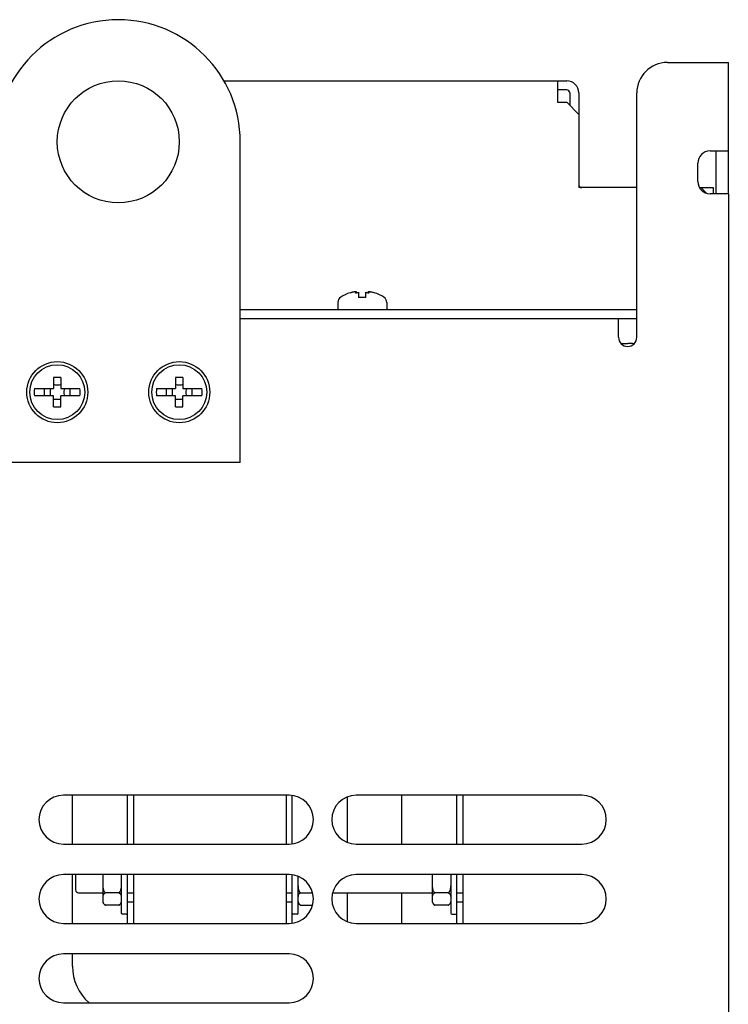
# Model space of a CAD drawing. Header units: millimetres. Extents: x 0 to 1500, y 0 to 1400.
# Tile 59 of 60: x 938 to 1055, y 878 to 1040. Entities that reach past the tile are written whole.
import ezdxf

# ---------------------------------------------------------------- set-up
doc = ezdxf.new("R2010")
doc.units = ezdxf.units.MM
doc.header["$LTSCALE"] = 91.259259
doc.layers.add('00_COMPONENTS', color=7, linetype='CONTINUOUS')

msp = doc.modelspace()

# ---------------------------------------------------------------- linework, layer by layer
at = {"layer": '00_COMPONENTS', "color": 7, "linetype": 'CONTINUOUS'}
for p, q in [((1044.64, 1032.58), (1054.64, 1032.58)), ((1054.64, 1011.16), (1054.64, 1032.58)), ((1028.14, 1028.08), (1026.64, 1028.08)), ((1028.64, 1027.58), (1028.64, 1025.58)), ((1039.64, 987.58), (1039.64, 1027.58)), ((1051.64, 1018.08), (1054.64, 1018.08)), ((1049.64, 1013.08), (1049.64, 1016.08)), ((1054.64, 1011.08), (1051.64, 1011.08)), ((1052.14, 1012.08), (1052.14, 1011.08)), ((1054.64, 1011.08), (1054.64, 446.58)), ((992.64, 994.87), (992.82, 994.92)), ((992.82, 994.92), (992.94, 994.95)), ((993.62, 995.03), (993.62, 994.87)), ((994.04, 994.94), (994.04, 994.08)), ((995.24, 994.08), (995.24, 994.94)), ((995.65, 995.03), (995.65, 994.87)), ((996.34, 994.95), (996.63, 994.87)), ((995.24, 994.08), (994.04, 994.08)), ((996.64, 994.87), (996.63, 994.87)), ((990.64, 993.29), (990.64, 992.08)), ((998.64, 993.29), (998.64, 992.08)), ((1039.64, 990.58), (974.64, 990.58)), ((1036.64, 987.58), (1036.64, 990.58)), ((1037.02, 986.58), (1038.14, 986.58)), ((944.04, 980.97), (944.04, 979.18)), ((945.24, 980.97), (945.24, 979.18)), ((964.04, 980.97), (964.04, 979.18)), ((965.24, 980.97), (965.24, 979.18)), ((940.92, 979.18), (944.04, 979.18)), ((942.57, 977.98), (942.57, 979.18)), ((945.24, 979.18), (948.36, 979.18)), ((946.7, 979.18), (946.7, 977.98)), ((960.92, 979.18), (964.04, 979.18)), ((962.57, 977.98), (962.57, 979.18)), ((965.24, 979.18), (968.36, 979.18)), ((966.7, 979.18), (966.7, 977.98)), ((944.04, 977.98), (940.92, 977.98)), ((944.04, 976.19), (944.04, 977.98)), ((945.24, 976.19), (945.24, 977.98)), ((948.36, 977.98), (945.24, 977.98)), ((964.04, 977.98), (960.92, 977.98)), ((964.04, 976.19), (964.04, 977.98)), ((965.24, 976.19), (965.24, 977.98)), ((968.36, 977.98), (965.24, 977.98)), ((982.64, 912.58), (945.64, 912.58)), ((947.14, 904.58), (947.14, 912.58)), ((956.14, 904.58), (956.14, 912.58)), ((957.14, 912.58), (957.14, 904.58)), ((982.14, 912.58), (982.14, 904.58)), ((983.14, 904.62), (983.14, 912.55)), ((992.14, 912.28), (992.14, 904.88)), ((1030.64, 912.58), (993.64, 912.58)), ((1001.14, 904.58), (1001.14, 912.58)), ((1010.14, 904.58), (1010.14, 912.58)), ((1011.14, 912.58), (1011.14, 904.58)), ((945.64, 904.58), (982.64, 904.58)), ((993.64, 904.58), (1030.64, 904.58)), ((982.64, 899.58), (945.64, 899.58)), ((947.14, 891.58), (947.14, 899.58)), ((947.64, 899.58), (947.64, 897.08)), ((952.14, 895.07), (952.14, 899.58)), ((955.14, 899.58), (955.14, 893.28)), ((956.14, 891.58), (956.14, 899.58)), ((957.14, 899.58), (957.14, 891.58)), ((982.14, 899.58), (982.14, 891.58)), ((983.14, 891.62), (983.14, 899.55)), ((984.14, 893.28), (984.14, 899.28)), ((1030.64, 899.58), (993.64, 899.58)), ((1006.14, 895.07), (1006.14, 899.58)), ((1009.14, 899.58), (1009.14, 893.28)), ((1010.14, 891.58), (1010.14, 899.58)), ((1011.14, 899.58), (1011.14, 891.58)), ((948.14, 896.58), (952.14, 896.58)), ((954.74, 896.58), (952.53, 896.58)), ((956.14, 896.58), (957.14, 896.58)), ((982.14, 896.58), (983.14, 896.58)), ((984.53, 896.58), (986.5, 896.58)), ((989.77, 896.58), (1006.14, 896.58)), ((992.14, 896.58), (992.14, 891.88)), ((1001.14, 891.58), (1001.14, 896.58)), ((1008.74, 896.58), (1006.53, 896.58)), ((1010.14, 896.58), (1011.14, 896.58)), ((957.14, 895.08), (956.14, 895.08)), ((983.14, 895.08), (982.14, 895.08)), ((1011.14, 895.08), (1010.14, 895.08)), ((954.74, 894.58), (952.53, 894.58)), ((984.53, 894.58), (986.5, 894.58)), ((1008.74, 894.58), (1006.53, 894.58)), ((955.94, 893.08), (955.34, 893.08)), ((983.94, 893.08), (983.34, 893.08)), ((1009.34, 893.08), (1009.94, 893.08)), ((945.64, 891.58), (982.64, 891.58)), ((993.64, 891.58), (1030.64, 891.58)), ((982.64, 886.58), (945.64, 886.58)), ((947.14, 884.58), (947.14, 886.58)), ((945.64, 878.58), (982.64, 878.58))]:
    msp.add_line(p, q, dxfattribs=at)
at = {"layer": '00_COMPONENTS', "color": 3, "linetype": 'CONTINUOUS'}
for p, q in [((971.95, 1029.58), (1028.14, 1029.58)), ((1026.64, 1029.58), (1026.64, 1026.08)), ((1030.14, 1027.58), (1030.14, 1012.08)), ((1026.64, 1026.08), (1028.14, 1026.08)), ((1030.14, 1024.08), (1028.14, 1026.08)), ((974.64, 967.08), (974.64, 1019.58)), ((1052.64, 1011.08), (1052.64, 1018.08)), ((1039.64, 1012.08), (1030.14, 1012.08)), ((1049.91, 1012.08), (1052.14, 1012.08)), ((1051.04, 1011.18), (1050.14, 1012.08)), ((1039.64, 992.08), (974.64, 992.08)), ((974.64, 967.08), (934.64, 967.08))]:
    msp.add_line(p, q, dxfattribs=at)
msp.add_circle((954.64, 1019.58), 10, dxfattribs=at)
at = {"layer": '00_COMPONENTS', "color": 7, "linetype": 'CONTINUOUS'}
for centre, radius in [((944.64, 978.58), 5), ((944.64, 978.58), 4.5), ((964.64, 978.58), 5), ((964.64, 978.58), 4.5)]:
    msp.add_circle(centre, radius, dxfattribs=at)
at = {"layer": '00_COMPONENTS', "color": 3, "linetype": 'CONTINUOUS'}
for centre, radius, start, end in [((954.64, 1019.58), 20, 0, 180), ((1028.14, 1027.58), 2, 0, 90), ((1030.64, 1012.58), 0.5, 187.7083, 270)]:
    msp.add_arc(centre, radius, start, end, dxfattribs=at)
at = {"layer": '00_COMPONENTS', "color": 7, "linetype": 'CONTINUOUS'}
for centre, radius, start, end in [((1044.64, 1027.58), 5, 90, 180), ((1028.14, 1027.58), 0.5, 0, 90), ((1051.64, 1016.08), 2, 90, 180), ((1051.64, 1013.08), 2, 180, 270), ((994.13, 990.53), 4.58, 104.5462, 105.1779), ((993.6, 995.03), 0.0157, 0.2864, 6.0899), ((995.67, 995.03), 0.0157, 173.8707, 179.8982), ((995.14, 990.53), 4.58, 74.822, 75.453), ((991.64, 993.29), 1, 123.0557, 180), ((994.64, 988.68), 6.5, 107.9202, 123.0557), ((994.64, 988.68), 6.5, 56.9443, 72.0798), ((997.64, 993.29), 1, 0, 56.9443), ((1038.14, 987.58), 1.5, 180, 360), ((1038.14, 978.58), 8, 82.4864, 90), ((944.64, 965.43), 15.55, 87.7884, 92.2116), ((964.64, 965.43), 15.55, 87.7884, 92.2116), ((944.64, 978.58), 3.77, 170.8349, 189.1651), ((944.64, 978.58), 3.77, 350.8349, 9.1651), ((964.64, 978.58), 3.77, 170.8349, 189.1651), ((964.64, 978.58), 3.77, 350.8349, 9.1651), ((944.64, 991.73), 15.55, 267.7884, 272.2116), ((964.64, 991.73), 15.55, 267.7884, 272.2116), ((945.64, 908.58), 4, 90, 270), ((982.64, 908.58), 4, 270, 90), ((993.64, 908.58), 4, 90, 270), ((1030.64, 908.58), 4, 270, 90), ((945.64, 895.58), 4, 90, 270), ((982.64, 895.58), 4, 270, 90), ((993.64, 895.58), 4, 90, 270), ((1030.64, 895.58), 4, 270, 90), ((948.14, 897.08), 0.5, 180, 270), ((952.76, 895.17), 0.637, 189.7616, 248.3431), ((954.51, 895.17), 0.637, 291.6569, 350.2384), ((984.76, 895.17), 0.637, 189.7616, 248.3431), ((1006.76, 895.17), 0.637, 189.7616, 248.3431), ((1008.51, 895.17), 0.637, 291.6569, 350.2384), ((952.74, 895.12), 0.579, 241.5091, 243.7312), ((952.75, 895.13), 0.593, 244.5339, 248.3501), ((952.74, 895.13), 0.585, 243.7287, 244.5262), ((954.52, 895.13), 0.593, 291.6499, 295.4661), ((954.53, 895.13), 0.585, 295.4738, 296.2724), ((954.53, 895.12), 0.579, 296.2699, 298.4908), ((1006.74, 895.12), 0.579, 241.5091, 243.7312), ((1006.75, 895.13), 0.593, 244.5339, 248.3501), ((1006.74, 895.13), 0.585, 243.7287, 244.5262), ((1008.52, 895.13), 0.593, 291.6499, 295.4661), ((1008.53, 895.13), 0.585, 295.4738, 296.2724), ((1008.53, 895.12), 0.579, 296.2699, 298.4908), ((955.34, 893.28), 0.2, 180, 270), ((955.94, 893.28), 0.2, 270, 360), ((983.34, 893.28), 0.2, 180, 270), ((983.94, 893.28), 0.2, 270, 360), ((1009.34, 893.28), 0.2, 180, 270), ((1009.94, 893.28), 0.2, 270, 360), ((945.64, 882.58), 4, 90, 270), ((982.64, 882.58), 4, 270, 90), ((955.14, 884.58), 8, 180, 228.5966)]:
    msp.add_arc(centre, radius, start, end, dxfattribs=at)
for points, knots in [([(992.99, 994.96), (993.06, 994.98), (993.18, 995.01), (993.33, 995.04), (993.42, 995.05), (993.5, 995.06), (993.55, 995.06), (993.59, 995.05), (993.61, 995.05), (993.62, 995.04), (993.62, 995.03)], [0, 0, 0, 0, 0.378452, 0.548197, 0.696654, 0.818355, 0.909203, 0.942473, 0.967863, 1, 1, 1, 1]), ([(993.53, 994.95), (993.52, 994.94), (993.5, 994.93), (993.49, 994.92), (993.49, 994.91)], [0, 0, 0, 0, 0.621563, 1, 1, 1, 1]), ([(993.62, 995.03), (993.62, 995.02), (993.61, 995.01), (993.58, 994.98), (993.55, 994.96), (993.53, 994.95)], [0, 0, 0, 0, 0.134946, 0.341684, 1, 1, 1, 1]), ([(993.62, 994.87), (993.69, 994.87), (993.81, 994.88), (993.95, 994.91), (994.01, 994.93), (994.04, 994.94)], [0, 0, 0, 0, 0.537507, 0.796507, 1, 1, 1, 1]), ([(995.24, 994.94), (995.26, 994.93), (995.33, 994.91), (995.46, 994.88), (995.58, 994.87), (995.65, 994.87)], [0, 0, 0, 0, 0.203495, 0.462495, 1, 1, 1, 1]), ([(995.65, 995.03), (995.66, 995.04), (995.67, 995.05), (995.69, 995.05), (995.72, 995.06), (995.77, 995.06), (995.85, 995.05), (995.94, 995.04), (996.09, 995.01), (996.21, 994.98), (996.29, 994.96)], [0, 0, 0, 0, 0.032144, 0.057541, 0.090815, 0.181673, 0.30338, 0.451841, 0.621586, 1, 1, 1, 1]), ([(995.75, 994.95), (995.72, 994.96), (995.69, 994.98), (995.66, 995.01), (995.65, 995.02), (995.65, 995.03)], [0, 0, 0, 0, 0.658106, 0.864917, 1, 1, 1, 1]), ([(995.79, 994.91), (995.79, 994.92), (995.77, 994.93), (995.76, 994.94), (995.75, 994.95)], [0, 0, 0, 0, 0.37844, 1, 1, 1, 1]), ([(993.49, 994.91), (993.49, 994.89), (993.52, 994.88), (993.57, 994.87), (993.6, 994.87), (993.62, 994.87)], [0, 0, 0, 0, 0.312482, 0.610935, 1, 1, 1, 1]), ([(995.65, 994.87), (995.67, 994.87), (995.71, 994.87), (995.75, 994.88), (995.79, 994.89), (995.79, 994.91)], [0, 0, 0, 0, 0.389068, 0.687521, 1, 1, 1, 1]), ([(943.44, 979.18), (943.45, 979.13), (943.48, 978.94), (943.49, 978.73), (943.49, 978.58)], [0, 0, 0, 0, 0.245111, 1, 1, 1, 1]), ([(945.78, 978.58), (945.78, 978.63), (945.79, 978.83), (945.81, 979.03), (945.83, 979.18)], [0, 0, 0, 0, 0.254303, 1, 1, 1, 1]), ([(963.44, 979.18), (963.45, 979.13), (963.48, 978.94), (963.49, 978.73), (963.49, 978.58)], [0, 0, 0, 0, 0.245111, 1, 1, 1, 1]), ([(965.78, 978.58), (965.78, 978.63), (965.79, 978.83), (965.81, 979.03), (965.83, 979.18)], [0, 0, 0, 0, 0.254303, 1, 1, 1, 1]), ([(943.49, 978.58), (943.49, 978.53), (943.49, 978.33), (943.46, 978.13), (943.44, 977.98)], [0, 0, 0, 0, 0.254303, 1, 1, 1, 1]), ([(945.83, 977.98), (945.82, 978.03), (945.8, 978.23), (945.78, 978.43), (945.78, 978.58)], [0, 0, 0, 0, 0.245111, 1, 1, 1, 1]), ([(963.49, 978.58), (963.49, 978.53), (963.49, 978.33), (963.46, 978.13), (963.44, 977.98)], [0, 0, 0, 0, 0.254303, 1, 1, 1, 1]), ([(965.83, 977.98), (965.82, 978.03), (965.8, 978.23), (965.78, 978.43), (965.78, 978.58)], [0, 0, 0, 0, 0.245111, 1, 1, 1, 1]), ([(952.53, 896.58), (952.43, 896.66), (952.33, 896.82), (952.25, 897.06), (952.19, 897.3), (952.15, 897.61), (952.14, 897.86), (952.14, 897.98)], [0, 0, 0, 0, 0.248328, 0.373584, 0.498877, 0.749397, 1, 1, 1, 1]), ([(952.14, 895.88), (952.14, 895.95), (952.15, 896.07), (952.2, 896.26), (952.29, 896.42), (952.41, 896.52), (952.48, 896.57), (952.53, 896.58)], [0, 0, 0, 0, 0.220014, 0.444858, 0.689498, 0.832073, 1, 1, 1, 1]), ([(955.14, 897.98), (955.13, 897.86), (955.12, 897.61), (955.08, 897.3), (955.03, 897.06), (954.94, 896.82), (954.84, 896.66), (954.74, 896.58)], [0, 0, 0, 0, 0.250603, 0.501123, 0.626416, 0.751672, 1, 1, 1, 1]), ([(954.74, 896.58), (954.79, 896.57), (954.87, 896.52), (954.98, 896.42), (955.07, 896.26), (955.12, 896.07), (955.13, 895.95), (955.14, 895.88)], [0, 0, 0, 0, 0.167927, 0.310502, 0.555142, 0.779986, 1, 1, 1, 1]), ([(984.53, 896.58), (984.43, 896.66), (984.33, 896.82), (984.25, 897.06), (984.19, 897.3), (984.15, 897.61), (984.14, 897.86), (984.14, 897.98)], [0, 0, 0, 0, 0.248328, 0.373584, 0.498877, 0.749397, 1, 1, 1, 1]), ([(984.14, 895.88), (984.14, 895.95), (984.15, 896.07), (984.2, 896.26), (984.29, 896.42), (984.41, 896.52), (984.48, 896.57), (984.53, 896.58)], [0, 0, 0, 0, 0.220014, 0.444858, 0.689498, 0.832073, 1, 1, 1, 1]), ([(1006.53, 896.58), (1006.43, 896.66), (1006.33, 896.82), (1006.25, 897.06), (1006.19, 897.3), (1006.15, 897.61), (1006.14, 897.86), (1006.14, 897.98)], [0, 0, 0, 0, 0.248328, 0.373584, 0.498877, 0.749397, 1, 1, 1, 1]), ([(1006.14, 895.88), (1006.14, 895.95), (1006.15, 896.07), (1006.2, 896.26), (1006.29, 896.42), (1006.41, 896.52), (1006.48, 896.57), (1006.53, 896.58)], [0, 0, 0, 0, 0.220014, 0.444858, 0.689498, 0.832073, 1, 1, 1, 1]), ([(1009.14, 897.98), (1009.13, 897.86), (1009.12, 897.61), (1009.08, 897.3), (1009.03, 897.06), (1008.94, 896.82), (1008.84, 896.66), (1008.74, 896.58)], [0, 0, 0, 0, 0.250603, 0.501123, 0.626416, 0.751672, 1, 1, 1, 1]), ([(1008.74, 896.58), (1008.79, 896.57), (1008.87, 896.52), (1008.98, 896.42), (1009.07, 896.26), (1009.12, 896.07), (1009.13, 895.95), (1009.14, 895.88)], [0, 0, 0, 0, 0.167927, 0.310502, 0.555142, 0.779986, 1, 1, 1, 1]), ([(952.16, 895.07), (952.16, 895.09), (952.15, 895.16), (952.14, 895.23), (952.14, 895.28)], [0, 0, 0, 0, 0.251311, 1, 1, 1, 1]), ([(952.47, 894.61), (952.42, 894.64), (952.33, 894.7), (952.22, 894.86), (952.18, 894.99), (952.16, 895.07)], [0, 0, 0, 0, 0.297513, 0.549662, 1, 1, 1, 1]), ([(955.11, 895.07), (955.1, 894.99), (955.05, 894.86), (954.94, 894.7), (954.86, 894.64), (954.81, 894.61)], [0, 0, 0, 0, 0.450338, 0.702486, 1, 1, 1, 1]), ([(955.14, 895.28), (955.13, 895.23), (955.13, 895.16), (955.12, 895.09), (955.11, 895.07)], [0, 0, 0, 0, 0.74869, 1, 1, 1, 1]), ([(984.53, 894.58), (984.48, 894.6), (984.41, 894.64), (984.29, 894.75), (984.2, 894.9), (984.15, 895.09), (984.14, 895.22), (984.14, 895.28)], [0, 0, 0, 0, 0.167927, 0.310502, 0.555142, 0.779986, 1, 1, 1, 1]), ([(1006.16, 895.07), (1006.16, 895.09), (1006.15, 895.16), (1006.14, 895.23), (1006.14, 895.28)], [0, 0, 0, 0, 0.251311, 1, 1, 1, 1]), ([(1006.47, 894.61), (1006.42, 894.64), (1006.33, 894.7), (1006.22, 894.86), (1006.18, 894.99), (1006.16, 895.07)], [0, 0, 0, 0, 0.297513, 0.549662, 1, 1, 1, 1]), ([(1009.11, 895.07), (1009.1, 894.99), (1009.05, 894.86), (1008.94, 894.7), (1008.86, 894.64), (1008.81, 894.61)], [0, 0, 0, 0, 0.450338, 0.702486, 1, 1, 1, 1]), ([(1009.14, 895.28), (1009.13, 895.23), (1009.13, 895.16), (1009.12, 895.09), (1009.11, 895.07)], [0, 0, 0, 0, 0.74869, 1, 1, 1, 1])]:
    msp.add_open_spline(points, degree=3, knots=knots, dxfattribs=at)
for points in [[(945.24, 979.78), (945.04, 979.75), (944.64, 979.71), (944.23, 979.75), (944.04, 979.78)], [(965.24, 979.78), (965.04, 979.75), (964.64, 979.71), (964.23, 979.75), (964.04, 979.78)], [(944.04, 977.39), (944.23, 977.42), (944.64, 977.46), (945.04, 977.42), (945.24, 977.39)], [(964.04, 977.39), (964.23, 977.42), (964.64, 977.46), (965.04, 977.42), (965.24, 977.39)], [(952.14, 899.19), (952.14, 899.32), (952.15, 899.45), (952.16, 899.58)], [(955.11, 899.58), (955.13, 899.45), (955.13, 899.32), (955.14, 899.19)], [(1006.14, 899.19), (1006.14, 899.32), (1006.15, 899.45), (1006.16, 899.58)], [(1009.11, 899.58), (1009.13, 899.45), (1009.13, 899.32), (1009.14, 899.19)]]:
    msp.add_open_spline(points, degree=3, dxfattribs=at)

doc.saveas('drawing.dxf')
